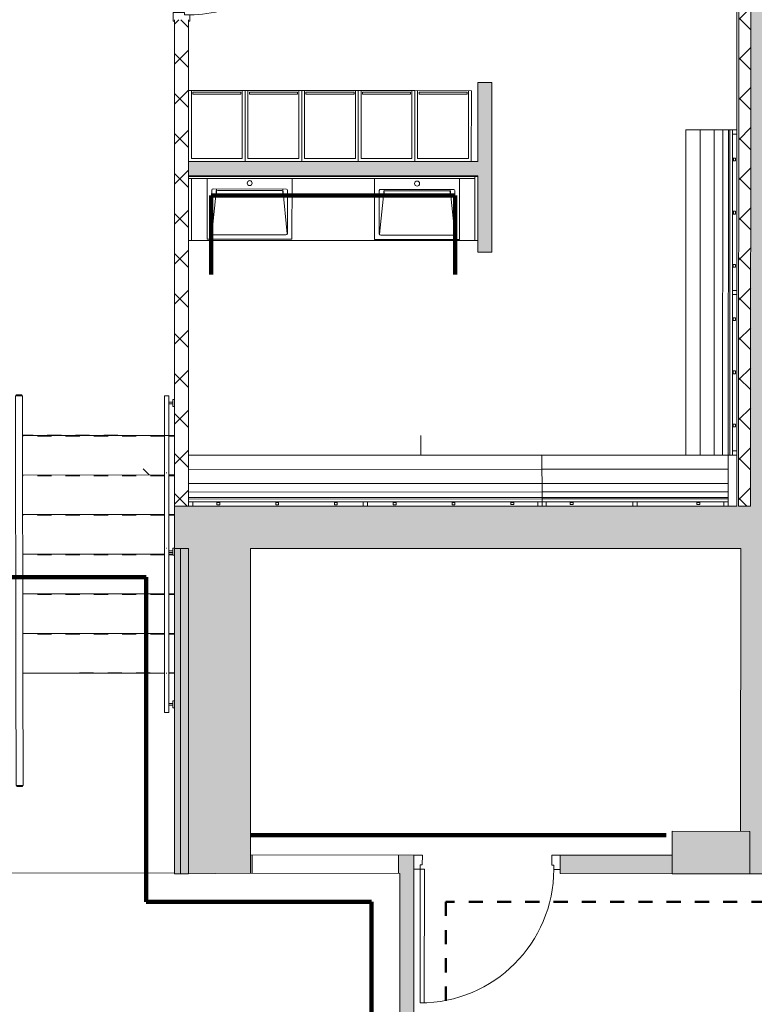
# Model space of a CAD drawing. Header units: metres. Extents: x 82 to 222, y -4 to 154.
# Tile 199 of 214: x 187.18 to 192.37, y 107.86 to 114.82. Entities that reach past the tile are written whole.
import ezdxf

# ---------------------------------------------------------------- set-up
doc = ezdxf.new("R2010")
doc.units = ezdxf.units.M
doc.linetypes.add('Centre', pattern=[0.0125, 0.0025, -0.001875, 0.00625, -0.001875])
doc.linetypes.add('Tiret', pattern=[0.0025, 0.00125, -0.00125])
for name, color, linetype, lineweight, true_color in [('A-AREA', 9, 'Tiret', 5, 0x808080), ('A-DETL', 7, 'Continuous', 5, 0x00a600), ('A-DOOR-FRAM', 7, 'Continuous', 5, 0x2a2a2a)]:
    doc.layers.add(name, color=color, linetype=linetype, lineweight=lineweight, true_color=true_color)
for name, color, linetype, lineweight in [('A-DOOR', 7, 'Continuous', 5), ('A-FLOR', 7, 'Continuous', 5), ('A-FLOR-HRAL', 7, 'Continuous', 5), ('A-GENM', 7, 'Continuous', 5), ('A-WALL', 7, 'Continuous', 5), ('I-FURN', 7, 'Continuous', 5), ('I-WALL', 7, 'Continuous', 5), ('S-BEAM', 7, 'Continuous', 5), ('S-COLS', 7, 'Continuous', 5), ('S-STRS', 7, 'Continuous', 5)]:
    doc.layers.add(name, color=color, linetype=linetype, lineweight=lineweight)
doc.layers.add('A-WALL-PATT', color=7, linetype='Continuous', true_color=0x2a2a2a)
pattern_1 = [(45, (-9.11556, 107.194), (-0.14142136, 0.14142136), []), (135, (-9.11556, 107.194), (-0.14142136, -0.14142136), [])]

# ---------------------------------------------------------------- blocks, each defined once
blk = doc.blocks.new('ART-Béton-Poteau rectangulaire - 30x55-3259778-DCE-Plan de reperage des murs- rez de rue-200 - Dépendante 1')
at = {"layer": 'S-COLS', "true_color": 0x2a2a2a}
blk.add_hatch(color=250, dxfattribs=at).paths.add_polyline_path([(-0.15, -0.275), (0.15, -0.275), (0.15, 0.275), (-0.15, 0.275)])
at = {"layer": 'S-COLS', "lineweight": 20}
for p, q in [((0.15, 0.275), (-0.15, 0.275)), ((-0.15, 0.275), (-0.15, -0.275)), ((0.15, -0.275), (0.15, 0.275)), ((-0.15, -0.275), (0.15, -0.275))]:
    blk.add_line(p, q, dxfattribs=at)
blk = doc.blocks.new('OMD_Porte 1V tunnel - 90x204-5423495-DCE-Plan de reperage des murs- rez de rue-200 - Dépendante 1')
at = {"layer": 'A-DOOR'}
for p, q in [((-0.5075, 0.065), (-0.5675, 0.065)), ((-0.5075, -0.005), (-0.5075, 0.065)), ((0.4675, 0.065), (0.4075, 0.065)), ((0.4075, 0.065), (0.4075, -0.005)), ((-0.5675, -0.035), (-0.5225, -0.035)), ((-0.5225, -0.035), (-0.5225, -0.005)), ((-0.5225, -0.005), (-0.5075, -0.005)), ((-0.4925, -0.035), (-0.5225, -0.035)), ((-0.5225, -0.035), (-0.5225, -0.98)), ((-0.5225, -0.035), (-0.4925, -0.035)), ((-0.4925, -0.98), (-0.4925, -0.035)), ((0.4075, -0.005), (0.4225, -0.005)), ((0.4225, -0.005), (0.4225, -0.035)), ((0.4225, -0.035), (0.4675, -0.035)), ((-0.4925, -0.98), (-0.5225, -0.98))]:
    blk.add_line(p, q, dxfattribs=at)
blk.add_arc((-0.5225, -0.035), 0.945, 270, 360, dxfattribs=at)
blk = doc.blocks.new('Grz_porte 1V recouvrement 30_ - 93x204-V100-DCE-Plan de reperage des murs- rez de rue-200 - Dépendante 1')
at = {"layer": 'A-DOOR'}
for p, q in [((-0.3554, -0.497), (0.45, -0.032)), ((0.465, -0.058), (-0.3404, -0.523)), ((0.465, -0.058), (0.45, -0.032)), ((-0.3404, -0.523), (-0.3554, -0.497))]:
    blk.add_line(p, q, dxfattribs=at)
blk.add_arc((0.465, -0.058), 0.93, 180, 210, dxfattribs=at)
at = {"layer": 'A-DOOR-FRAM', "color": 7}
for p, q in [((-0.45, 0.058), (-0.51, 0.058)), ((-0.51, 0.058), (-0.51, 0.05)), ((-0.45, -0.02), (-0.45, 0.058)), ((0.51, 0.058), (0.45, 0.058)), ((0.45, 0.058), (0.45, -0.02)), ((0.51, 0.05), (0.51, 0.058)), ((-0.51, -0.05), (-0.51, -0.058)), ((-0.51, -0.058), (-0.465, -0.058)), ((-0.465, -0.058), (-0.465, -0.02)), ((-0.465, -0.02), (-0.45, -0.02)), ((0.45, -0.02), (0.465, -0.02)), ((0.465, -0.02), (0.465, -0.058)), ((0.465, -0.058), (0.5064, -0.058))]:
    blk.add_line(p, q, dxfattribs=at)
blk = doc.blocks.new('Grz_casier40cm - Grz_casier40cm-3429320-DCE-Plan de reperage des murs- rez de rue-200 - Dépendante 1')
at = {"layer": 'I-FURN'}
for p, q in [((-0.2, 0), (0.2, 0)), ((-0.2, -0.5), (-0.2, 0)), ((0.2, 0), (0.2, -0.5)), ((-0.18, -0.02), (-0.18, -0.5)), ((0.18, -0.02), (-0.18, -0.02)), ((0.18, -0.5), (0.18, -0.02)), ((0.17, -0.475), (-0.17, -0.475)), ((-0.17, -0.475), (-0.17, -0.49)), ((0.17, -0.49), (0.17, -0.475)), ((0.2, -0.5), (-0.2, -0.5)), ((-0.18, -0.5), (0.18, -0.5)), ((-0.17, -0.49), (0.17, -0.49))]:
    blk.add_line(p, q, dxfattribs=at)
blk = doc.blocks.new('bancpateres - bancpateres-4152341-DCE-Plan de reperage des murs- rez de rue-200 - Dépendante 1')
at = {"layer": 'I-FURN'}
for p, q in [((0.9641, -0.15), (-1.5358, -0.15)), ((0.9641, -0.25), (0.9641, -0.15)), ((0.9641, -0.25), (-1.5359, -0.25)), ((-1.5359, -0.25), (0.9641, -0.25)), ((0.9641, -0.35), (0.9641, -0.25)), ((0.9641, -0.35), (-1.5359, -0.35)), ((-1.5359, -0.35), (0.9641, -0.35)), ((0.9641, -0.41), (-1.5359, -0.41)), ((0.9641, -0.45), (0.9641, -0.35)), ((0.9641, -0.46), (0.9641, -0.41)), ((-1.5359, -0.45), (0.9641, -0.45)), ((0.9641, -0.46), (-1.5359, -0.46)), ((-1.5359, -0.46), (-1.5359, -0.48)), ((-1.5059, -0.48), (-1.5359, -0.48)), ((-1.5359, -0.48), (-1.5359, -0.51)), ((-1.5059, -0.48), (-0.3009, -0.48)), ((-1.5059, -0.51), (-1.5059, -0.48)), ((-1.3359, -0.4816), (-1.3359, -0.4808)), ((-1.3359, -0.4808), (-1.3159, -0.4808)), ((-1.3359, -0.4854), (-1.3359, -0.4816)), ((-1.3359, -0.4816), (-1.3159, -0.4816)), ((-1.3359, -0.4854), (-1.3359, -0.4844)), ((-1.3359, -0.4844), (-1.3159, -0.4844)), ((-1.3359, -0.5), (-1.3359, -0.4854)), ((-1.3359, -0.4854), (-1.3159, -0.4854)), ((-1.3159, -0.4808), (-1.3159, -0.4816)), ((-1.3159, -0.4816), (-1.3159, -0.4854)), ((-1.3159, -0.4844), (-1.3159, -0.4854)), ((-1.3159, -0.4854), (-1.3159, -0.5)), ((-0.9199, -0.4816), (-0.9199, -0.4808)), ((-0.9199, -0.4808), (-0.8999, -0.4808)), ((-0.9199, -0.4854), (-0.9199, -0.4816)), ((-0.9199, -0.4816), (-0.8999, -0.4816)), ((-0.9199, -0.4854), (-0.9199, -0.4844)), ((-0.9199, -0.4844), (-0.8999, -0.4844)), ((-0.9199, -0.5), (-0.9199, -0.4854)), ((-0.9199, -0.4854), (-0.8999, -0.4854)), ((-0.8999, -0.4808), (-0.8999, -0.4816)), ((-0.8999, -0.4816), (-0.8999, -0.4854)), ((-0.8999, -0.4844), (-0.8999, -0.4854)), ((-0.8999, -0.4854), (-0.8999, -0.5)), ((-0.5039, -0.4816), (-0.5039, -0.4808)), ((-0.5039, -0.4808), (-0.4839, -0.4808)), ((-0.5039, -0.4854), (-0.5039, -0.4816)), ((-0.5039, -0.4816), (-0.4839, -0.4816)), ((-0.5039, -0.4854), (-0.5039, -0.4844)), ((-0.5039, -0.4844), (-0.4839, -0.4844)), ((-0.5039, -0.5), (-0.5039, -0.4854)), ((-0.5039, -0.4854), (-0.4839, -0.4854)), ((-0.4839, -0.4808), (-0.4839, -0.4816)), ((-0.4839, -0.4816), (-0.4839, -0.4854)), ((-0.4839, -0.4844), (-0.4839, -0.4854)), ((-0.4839, -0.4854), (-0.4839, -0.5)), ((-0.2709, -0.48), (-0.3009, -0.48)), ((-0.3009, -0.48), (-0.3009, -0.51)), ((-0.2709, -0.48), (0.9341, -0.48)), ((-0.2709, -0.51), (-0.2709, -0.48)), ((-0.0879, -0.4816), (-0.0879, -0.4808)), ((-0.0879, -0.4808), (-0.0679, -0.4808)), ((-0.0879, -0.4854), (-0.0879, -0.4816)), ((-0.0879, -0.4816), (-0.0679, -0.4816)), ((-0.0879, -0.4854), (-0.0879, -0.4844)), ((-0.0879, -0.4844), (-0.0679, -0.4844)), ((-0.0879, -0.5), (-0.0879, -0.4854)), ((-0.0879, -0.4854), (-0.0679, -0.4854)), ((-0.0679, -0.4808), (-0.0679, -0.4816)), ((-0.0679, -0.4816), (-0.0679, -0.4854)), ((-0.0679, -0.4844), (-0.0679, -0.4854)), ((-0.0679, -0.4854), (-0.0679, -0.5)), ((0.3281, -0.4816), (0.3281, -0.4808)), ((0.3281, -0.4808), (0.3481, -0.4808)), ((0.3281, -0.4854), (0.3281, -0.4816)), ((0.3281, -0.4816), (0.3481, -0.4816)), ((0.3281, -0.4854), (0.3281, -0.4844)), ((0.3281, -0.4844), (0.3481, -0.4844)), ((0.3281, -0.5), (0.3281, -0.4854)), ((0.3281, -0.4854), (0.3481, -0.4854)), ((0.3481, -0.4808), (0.3481, -0.4816)), ((0.3481, -0.4816), (0.3481, -0.4854)), ((0.3481, -0.4844), (0.3481, -0.4854)), ((0.3481, -0.4854), (0.3481, -0.5)), ((0.7441, -0.4816), (0.7441, -0.4808)), ((0.7441, -0.4808), (0.7641, -0.4808)), ((0.7441, -0.4854), (0.7441, -0.4816)), ((0.7441, -0.4816), (0.7641, -0.4816)), ((0.7441, -0.4854), (0.7441, -0.4844)), ((0.7441, -0.4844), (0.7641, -0.4844)), ((0.7441, -0.5), (0.7441, -0.4854)), ((0.7441, -0.4854), (0.7641, -0.4854)), ((0.7641, -0.4808), (0.7641, -0.4816)), ((0.7641, -0.4816), (0.7641, -0.4854)), ((0.7641, -0.4844), (0.7641, -0.4854)), ((0.7641, -0.4854), (0.7641, -0.5)), ((0.9641, -0.48), (0.9341, -0.48)), ((0.9341, -0.48), (0.9341, -0.51)), ((0.9641, -0.48), (0.9641, -0.46)), ((0.9641, -0.51), (0.9641, -0.48)), ((-1.5359, -0.51), (-1.5059, -0.51)), ((-1.3159, -0.5), (-1.3359, -0.5)), ((-0.8999, -0.5), (-0.9199, -0.5)), ((-0.4839, -0.5), (-0.5039, -0.5)), ((-0.3009, -0.51), (-0.2709, -0.51)), ((-0.0679, -0.5), (-0.0879, -0.5)), ((0.3481, -0.5), (0.3281, -0.5)), ((0.7641, -0.5), (0.7441, -0.5)), ((0.9341, -0.51), (0.9641, -0.51))]:
    blk.add_line(p, q, dxfattribs=at)
blk = doc.blocks.new('bancpateres - bancpateres-4234544-DCE-Plan de reperage des murs- rez de rue-200 - Dépendante 1')
at = {"layer": 'I-FURN'}
for p, q in [((-1.4059, 0.51), (-1.4359, 0.51)), ((-1.4359, 0.51), (-1.4359, 0.48)), ((-0.3009, 0.51), (-1.4059, 0.51)), ((-1.4059, 0.48), (-1.4059, 0.51)), ((-1.2359, 0.4854), (-1.2359, 0.5)), ((-1.2359, 0.5), (-1.2159, 0.5)), ((-1.2159, 0.5), (-1.2159, 0.4854)), ((-0.8599, 0.4854), (-0.8599, 0.5)), ((-0.8599, 0.5), (-0.8399, 0.5)), ((-0.8399, 0.5), (-0.8399, 0.4854)), ((-0.4839, 0.4854), (-0.4839, 0.5)), ((-0.4839, 0.5), (-0.4639, 0.5)), ((-0.4639, 0.5), (-0.4639, 0.4854)), ((-0.2709, 0.51), (-0.3009, 0.51)), ((-0.3009, 0.51), (-0.3009, 0.48)), ((-0.2709, 0.48), (-0.2709, 0.51)), ((0.8341, 0.51), (-0.2709, 0.51)), ((-0.1079, 0.4854), (-0.1079, 0.5)), ((-0.1079, 0.5), (-0.0879, 0.5)), ((-0.0879, 0.5), (-0.0879, 0.4854)), ((0.2681, 0.4854), (0.2681, 0.5)), ((0.2681, 0.5), (0.2881, 0.5)), ((0.2881, 0.5), (0.2881, 0.4854)), ((0.6441, 0.4854), (0.6441, 0.5)), ((0.6441, 0.5), (0.6641, 0.5)), ((0.6641, 0.5), (0.6641, 0.4854)), ((0.8641, 0.51), (0.8341, 0.51)), ((0.8341, 0.51), (0.8341, 0.48)), ((0.8641, 0.48), (0.8641, 0.51)), ((-1.4359, 0.48), (-1.4359, 0.46)), ((-1.4359, 0.48), (-1.4059, 0.48)), ((-1.4359, 0.46), (0.8641, 0.46)), ((-1.4359, 0.46), (-1.4359, 0.41)), ((0.8641, 0.45), (-1.4359, 0.45)), ((-1.4359, 0.45), (-1.4359, 0.35)), ((-0.3009, 0.48), (-1.4059, 0.48)), ((-1.2359, 0.4816), (-1.2359, 0.4854)), ((-1.2359, 0.4844), (-1.2359, 0.4854)), ((-1.2159, 0.4854), (-1.2359, 0.4854)), ((-1.2159, 0.4844), (-1.2359, 0.4844)), ((-1.2359, 0.4808), (-1.2359, 0.4816)), ((-1.2159, 0.4816), (-1.2359, 0.4816)), ((-1.2159, 0.4808), (-1.2359, 0.4808)), ((-1.2159, 0.4854), (-1.2159, 0.4844)), ((-1.2159, 0.4854), (-1.2159, 0.4816)), ((-1.2159, 0.4816), (-1.2159, 0.4808)), ((-0.8599, 0.4816), (-0.8599, 0.4854)), ((-0.8599, 0.4844), (-0.8599, 0.4854)), ((-0.8399, 0.4854), (-0.8599, 0.4854)), ((-0.8399, 0.4844), (-0.8599, 0.4844)), ((-0.8599, 0.4808), (-0.8599, 0.4816)), ((-0.8399, 0.4816), (-0.8599, 0.4816)), ((-0.8399, 0.4808), (-0.8599, 0.4808)), ((-0.8399, 0.4854), (-0.8399, 0.4844)), ((-0.8399, 0.4854), (-0.8399, 0.4816)), ((-0.8399, 0.4816), (-0.8399, 0.4808)), ((-0.4839, 0.4816), (-0.4839, 0.4854)), ((-0.4839, 0.4844), (-0.4839, 0.4854)), ((-0.4639, 0.4854), (-0.4839, 0.4854)), ((-0.4639, 0.4844), (-0.4839, 0.4844)), ((-0.4839, 0.4808), (-0.4839, 0.4816)), ((-0.4639, 0.4816), (-0.4839, 0.4816)), ((-0.4639, 0.4808), (-0.4839, 0.4808)), ((-0.4639, 0.4854), (-0.4639, 0.4844)), ((-0.4639, 0.4854), (-0.4639, 0.4816)), ((-0.4639, 0.4816), (-0.4639, 0.4808)), ((-0.3009, 0.48), (-0.2709, 0.48)), ((0.8341, 0.48), (-0.2709, 0.48)), ((-0.1079, 0.4816), (-0.1079, 0.4854)), ((-0.1079, 0.4844), (-0.1079, 0.4854)), ((-0.0879, 0.4854), (-0.1079, 0.4854)), ((-0.0879, 0.4844), (-0.1079, 0.4844)), ((-0.1079, 0.4808), (-0.1079, 0.4816)), ((-0.0879, 0.4816), (-0.1079, 0.4816)), ((-0.0879, 0.4808), (-0.1079, 0.4808)), ((-0.0879, 0.4854), (-0.0879, 0.4844)), ((-0.0879, 0.4854), (-0.0879, 0.4816)), ((-0.0879, 0.4816), (-0.0879, 0.4808)), ((0.2681, 0.4816), (0.2681, 0.4854)), ((0.2681, 0.4844), (0.2681, 0.4854)), ((0.2881, 0.4854), (0.2681, 0.4854)), ((0.2881, 0.4844), (0.2681, 0.4844)), ((0.2681, 0.4808), (0.2681, 0.4816)), ((0.2881, 0.4816), (0.2681, 0.4816)), ((0.2881, 0.4808), (0.2681, 0.4808)), ((0.2881, 0.4854), (0.2881, 0.4844)), ((0.2881, 0.4854), (0.2881, 0.4816)), ((0.2881, 0.4816), (0.2881, 0.4808)), ((0.6441, 0.4816), (0.6441, 0.4854)), ((0.6441, 0.4844), (0.6441, 0.4854)), ((0.6641, 0.4854), (0.6441, 0.4854)), ((0.6641, 0.4844), (0.6441, 0.4844)), ((0.6441, 0.4808), (0.6441, 0.4816)), ((0.6641, 0.4816), (0.6441, 0.4816)), ((0.6641, 0.4808), (0.6441, 0.4808)), ((0.6641, 0.4854), (0.6641, 0.4844)), ((0.6641, 0.4854), (0.6641, 0.4816)), ((0.6641, 0.4816), (0.6641, 0.4808)), ((0.8341, 0.48), (0.8641, 0.48)), ((0.8641, 0.46), (0.8641, 0.48)), ((0.8641, 0.41), (0.8641, 0.46)), ((0.8641, 0.35), (0.8641, 0.45)), ((-1.4359, 0.41), (0.8641, 0.41)), ((-1.4359, 0.35), (0.8641, 0.35)), ((0.8641, 0.35), (-1.4359, 0.35)), ((-1.4359, 0.35), (-1.4359, 0.25)), ((0.8641, 0.25), (0.8641, 0.35)), ((-1.4359, 0.25), (0.8641, 0.25)), ((0.8641, 0.25), (-1.4359, 0.25)), ((-1.4359, 0.25), (-1.4359, 0.15)), ((0.8641, 0.15), (0.8641, 0.25)), ((-1.4359, 0.15), (0.8641, 0.15))]:
    blk.add_line(p, q, dxfattribs=at)
blk = doc.blocks.new('bancpateres - bancpateres-4274539-DCE-Plan de reperage des murs- rez de rue-200 - Dépendante 1')
at = {"layer": 'I-FURN'}
for p, q in [((0.372, -0.15), (-0.9439, -0.15)), ((-0.9439, -0.15), (-0.9439, -0.25)), ((0.372, -0.25), (0.372, -0.15)), ((0.372, -0.25), (-0.9439, -0.25)), ((-0.9439, -0.25), (-0.9439, -0.35)), ((-0.9439, -0.25), (0.372, -0.25)), ((0.372, -0.35), (0.372, -0.25)), ((0.372, -0.35), (-0.9439, -0.35)), ((-0.9439, -0.35), (-0.9439, -0.45)), ((-0.9439, -0.35), (0.372, -0.35)), ((0.372, -0.41), (-0.9439, -0.41)), ((-0.9439, -0.41), (-0.9439, -0.46)), ((0.372, -0.45), (0.372, -0.35)), ((0.372, -0.46), (0.372, -0.41)), ((-0.9439, -0.45), (0.372, -0.45)), ((0.372, -0.46), (-0.9439, -0.46)), ((-0.9439, -0.46), (-0.9439, -0.48)), ((-0.9139, -0.48), (-0.9439, -0.48)), ((-0.9439, -0.48), (-0.9439, -0.51)), ((-0.9139, -0.48), (-0.3009, -0.48)), ((-0.9139, -0.51), (-0.9139, -0.48)), ((-0.7439, -0.4816), (-0.7439, -0.4808)), ((-0.7439, -0.4808), (-0.7239, -0.4808)), ((-0.7439, -0.4854), (-0.7439, -0.4816)), ((-0.7439, -0.4816), (-0.7239, -0.4816)), ((-0.7439, -0.4854), (-0.7439, -0.4844)), ((-0.7439, -0.4844), (-0.7239, -0.4844)), ((-0.7439, -0.5), (-0.7439, -0.4854)), ((-0.7439, -0.4854), (-0.7239, -0.4854)), ((-0.7239, -0.4808), (-0.7239, -0.4816)), ((-0.7239, -0.4816), (-0.7239, -0.4854)), ((-0.7239, -0.4844), (-0.7239, -0.4854)), ((-0.7239, -0.4854), (-0.7239, -0.5)), ((-0.2709, -0.48), (-0.3009, -0.48)), ((-0.3009, -0.48), (-0.3009, -0.51)), ((-0.2709, -0.48), (0.342, -0.48)), ((-0.2709, -0.51), (-0.2709, -0.48)), ((0.152, -0.4816), (0.152, -0.4808)), ((0.152, -0.4808), (0.172, -0.4808)), ((0.152, -0.4854), (0.152, -0.4816)), ((0.152, -0.4816), (0.172, -0.4816)), ((0.152, -0.4854), (0.152, -0.4844)), ((0.152, -0.4844), (0.172, -0.4844)), ((0.152, -0.5), (0.152, -0.4854)), ((0.152, -0.4854), (0.172, -0.4854)), ((0.172, -0.4808), (0.172, -0.4816)), ((0.172, -0.4816), (0.172, -0.4854)), ((0.172, -0.4844), (0.172, -0.4854)), ((0.172, -0.4854), (0.172, -0.5)), ((0.372, -0.48), (0.342, -0.48)), ((0.342, -0.48), (0.342, -0.51)), ((0.372, -0.48), (0.372, -0.46)), ((0.372, -0.51), (0.372, -0.48)), ((-0.9439, -0.51), (-0.9139, -0.51)), ((-0.7239, -0.5), (-0.7439, -0.5)), ((-0.3009, -0.51), (-0.2709, -0.51)), ((0.172, -0.5), (0.152, -0.5)), ((0.342, -0.51), (0.372, -0.51))]:
    blk.add_line(p, q, dxfattribs=at)
blk = doc.blocks.new('BM-00364_LT171G - LT171G-4234868-DCE-Plan de reperage des murs- rez de rue-200 - Dépendante 1')
at = {"layer": 'A-GENM'}
for p, q in [((-0.3001, 0.2255), (-0.3001, -0.2054)), ((0.3001, 0.2255), (-0.3001, 0.2255)), ((0.3001, -0.2054), (0.3001, 0.2255)), ((-0.2675, 0.1846), (-0.2675, -0.1204)), ((-0.234, -0.1284), (-0.2668, 0.1882)), ((0.2575, 0.1946), (-0.2575, 0.1946)), ((0.2668, 0.188), (0.234, -0.1284)), ((0.2675, -0.1204), (0.2675, 0.1846)), ((-0.2595, -0.1284), (0.2595, -0.1284)), ((-0.234, -0.0954), (-0.234, -0.1104)), ((0.2272, -0.0884), (-0.2272, -0.0884)), ((-0.2262, -0.1184), (0.2262, -0.1184)), ((0.234, -0.1104), (0.234, -0.0954))]:
    blk.add_line(p, q, dxfattribs=at)
for centre, radius, start, end in [((-0.2575, 0.1846), 0.01, 90, 180), ((0.2575, 0.1846), 0.01, 0, 90), ((-0.2595, -0.1204), 0.008, 180, 270), ((0.2595, -0.1204), 0.008, 270, 0), ((0, -0.1704), 0.0175, 0, 180), ((0, -0.1704), 0.0175, 180, 360)]:
    blk.add_arc(centre, radius, start, end, dxfattribs=at)
for centre, major_axis, ratio, start_param, end_param in [((-0.227, -0.0954), (0.00703, 0), 0.99054, 1.602977, 3.146762), ((-0.226, -0.1105), (0.00804, 0), 0.990517, 3.136424, 4.680216), ((0.226, -0.1105), (0.00804, 0), 0.990517, 4.744562, 6.288354), ((0.227, -0.0954), (0.00703, 0), 0.99054, 6.278016, 7.821801)]:
    blk.add_ellipse(centre, major_axis=major_axis, ratio=ratio, start_param=start_param, end_param=end_param, dxfattribs=at)
blk = doc.blocks.new('BM-00364_LT171G - LT171G-V122-DCE-Plan de reperage des murs- rez de rue-200 - Dépendante 1')
at = {"layer": 'A-GENM'}
for p, q in [((-0.3001, 0.2255), (-0.3001, -0.2029)), ((0.3001, 0.2255), (-0.3001, 0.2255)), ((0.3001, -0.2016), (0.3001, 0.2255)), ((-0.2675, 0.1846), (-0.2675, -0.1204)), ((-0.234, -0.1284), (-0.2668, 0.1882)), ((0.2575, 0.1946), (-0.2575, 0.1946)), ((0.2668, 0.188), (0.234, -0.1284)), ((0.2675, -0.1204), (0.2675, 0.1846)), ((-0.2595, -0.1284), (0.2595, -0.1284)), ((-0.234, -0.0954), (-0.234, -0.1104)), ((0.2272, -0.0884), (-0.2272, -0.0884)), ((-0.2262, -0.1184), (0.2262, -0.1184)), ((0.234, -0.1104), (0.234, -0.0954))]:
    blk.add_line(p, q, dxfattribs=at)
for centre, radius, start, end in [((-0.2575, 0.1846), 0.01, 90, 180), ((0.2575, 0.1846), 0.01, 0, 90), ((-0.2595, -0.1204), 0.008, 180, 270), ((0.2595, -0.1204), 0.008, 270, 0), ((0, -0.1704), 0.0175, 0, 180), ((0, -0.1704), 0.0175, 180, 360)]:
    blk.add_arc(centre, radius, start, end, dxfattribs=at)
for centre, major_axis, ratio, start_param, end_param in [((-0.227, -0.0954), (0.00703, 0), 0.99054, 1.602977, 3.146762), ((-0.226, -0.1105), (0.00804, 0), 0.990517, 3.136424, 4.680216), ((0.226, -0.1105), (0.00804, 0), 0.990517, 4.744562, 6.288354), ((0.227, -0.0954), (0.00703, 0), 0.99054, 6.278016, 7.821801)]:
    blk.add_ellipse(centre, major_axis=major_axis, ratio=ratio, start_param=start_param, end_param=end_param, dxfattribs=at)
blk = doc.blocks.new('Garde-corps - 12mm x 40mm-3119601-DCE-Plan de reperage des murs- rez de rue-200 - Dépendante 1')
at = {"layer": 'A-FLOR-HRAL'}
for p, q in [((0.02, 0.006), (-0.02, 0.006)), ((-0.02, 0.006), (-0.02, 0)), ((0.02, 0), (0.02, 0.006))]:
    blk.add_line(p, q, dxfattribs=at)
blk = doc.blocks.new('Garde-corps - 12mm x 40mm-V140-DCE-Plan de reperage des murs- rez de rue-200 - Dépendante 1')
at = {"layer": 'A-FLOR-HRAL'}
for p, q in [((-0.02, 0), (-0.02, -0.006)), ((-0.02, -0.006), (0.02, -0.006)), ((0.02, -0.006), (0.02, 0))]:
    blk.add_line(p, q, dxfattribs=at)
blk = doc.blocks.new('Garde-corps - Garde-corps-5437313-DCE-Plan de reperage des murs- rez de rue-200 - Dépendante 1')
at = {"layer": 'A-FLOR-HRAL'}
for p, q in [((172.1585, -9.44), (170.8058, -10.8587)), ((172.1585, -9.44), (172.1947, -9.4745)), ((172.1947, -9.4745), (170.8419, -10.8932)), ((170.8058, -10.8587), (170.257, -11.4342)), ((170.8419, -10.8932), (170.2931, -11.4687)), ((170.2931, -11.4687), (170.257, -11.4342))]:
    blk.add_line(p, q, dxfattribs=at)
at = {"rotation": 316.3625629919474}
for name, p in [('Garde-corps - 12mm x 40mm-3119601-DCE-Plan de reperage des murs- rez de rue-200 - Dépendante 1', (172.1766, -9.4572)), ('Garde-corps - 12mm x 40mm-V140-DCE-Plan de reperage des murs- rez de rue-200 - Dépendante 1', (170.2751, -11.4515))]:
    blk.add_blockref(name, p, dxfattribs=at)
blk = doc.blocks.new('Type de main courante - Main courante_Interne_-5437353-DCE-Plan de reperage des murs- rez de rue-200 - Dépendante 1')
at = {"layer": 'A-FLOR-HRAL'}
for p, q in [((172.9207, -10.1689), (172.523, -10.5849)), ((172.5447, -10.6056), (172.9424, -10.1896)), ((172.9287, -10.1765), (172.9316, -10.1792)), ((172.1766, -10.9473), (171.5636, -11.5884)), ((171.5853, -11.6091), (172.1983, -10.968)), ((172.1861, -10.9564), (172.1887, -10.9589)), ((171.5636, -11.5884), (171.3728, -11.788)), ((171.3945, -11.8087), (171.5853, -11.6091)), ((171.3809, -11.7957), (171.3837, -11.7984))]:
    blk.add_line(p, q, dxfattribs=at)
at = {"layer": 'A-FLOR-HRAL', "flags": 128}
blk.add_lwpolyline([(172.5515, -10.5708), (172.5542, -10.5719), (172.5562, -10.5738)], dxfattribs=at)
at = {"layer": 'A-FLOR-HRAL'}
blk.add_open_spline([(171.5743, -11.5934), (171.5752, -11.5942), (171.5762, -11.5951), (171.5772, -11.596)], degree=3, dxfattribs=at)
blk = doc.blocks.new('Type de main courante - Main courante_Interne_-V141-DCE-Plan de reperage des murs- rez de rue-200 - Dépendante 1')
at = {"layer": 'A-FLOR-HRAL'}
for p, q in [((172.9207, -10.1689), (171.5663, -11.5856)), ((172.9424, -10.1896), (171.588, -11.6064)), ((172.942, -10.1892), (172.9211, -10.1692)), ((171.5663, -11.5856), (171.3728, -11.788)), ((171.588, -11.6064), (171.3945, -11.8087)), ((171.3945, -11.8087), (171.3728, -11.788))]:
    blk.add_line(p, q, dxfattribs=at)
blk = doc.blocks.new('Support - Métal - Circulaire - Support - Métal - Circulaire-V142-DCE-Plan de reperage des murs- rez de rue-200 - Dépendante 1')
at = {"layer": 'A-FLOR-HRAL'}
for p, q in [((-0.025, 0.043), (-0.025, 0.055)), ((0.025, 0.043), (-0.025, 0.043)), ((-0.006, 0.043), (-0.006, 0.015)), ((0.006, 0.043), (0.006, 0.015)), ((0.025, 0.055), (0.025, 0.043))]:
    blk.add_line(p, q, dxfattribs=at)
blk = doc.blocks.new('FONDATIONS - FONDATIONS-5437894-DCE-Plan de reperage des murs- rez de rue-200 - Dépendante 1')
at = {"layer": 'S-BEAM'}
for p, q in [((172.4533, -10.4372), (172.4548, -10.4982)), ((174.0375, -11.6249), (173.9412, -11.7258))]:
    blk.add_line(p, q, dxfattribs=at)
blk = doc.blocks.new('Support - Métal - Circulaire - Support - Métal - Circulaire-V143-DCE-Plan de reperage des murs- rez de rue-200 - Dépendante 1')
at = {"layer": 'A-FLOR-HRAL'}
for p, q in [((-0.025, 0.043), (-0.025, 0.0549)), ((0.025, 0.043), (-0.025, 0.043)), ((-0.006, 0.043), (-0.006, 0.015)), ((0.006, 0.043), (0.006, 0.015)), ((0.025, 0.0548), (0.025, 0.043))]:
    blk.add_line(p, q, dxfattribs=at)
blk = doc.blocks.new('Support - Métal - Circulaire - Support - Métal - Circulaire-V144-DCE-Plan de reperage des murs- rez de rue-200 - Dépendante 1')
at = {"layer": 'A-FLOR-HRAL'}
for p, q in [((-0.025, 0.043), (-0.025, 0.0546)), ((0.025, 0.043), (-0.025, 0.043)), ((-0.006, 0.043), (-0.006, 0.015)), ((0.006, 0.043), (0.006, 0.015)), ((0.025, 0.0546), (0.025, 0.043))]:
    blk.add_line(p, q, dxfattribs=at)

msp = doc.modelspace()

# ---------------------------------------------------------------- hatches: boundary and pattern name
at = {"layer": 'A-WALL-PATT'}
h = msp.add_hatch(color=256, dxfattribs=at)
h.paths.add_polyline_path([(192.3465, 111.0865), (192.6465, 111.0866), (192.6465, 111.0893), (192.3465, 111.0892), (192.3465, 111.0866)])
h.paths.add_polyline_path([(192.3523, 134.3909), (192.6523, 134.391), (192.6524, 134.9436), (192.3525, 134.9436), (192.3523, 134.391)])
h = msp.add_hatch(color=256, dxfattribs=at)
h.paths.add_polyline_path([(192.3465, 111.0892), (192.6465, 111.0893), (192.6508, 132.2266), (192.3518, 132.2267), (192.3465, 111.0893)])
h.paths.add_polyline_path([(192.6522, 133.8136), (192.6523, 134.391), (192.3523, 134.3909), (192.3522, 133.8136)])
at = {"layer": 'A-WALL-PATT', "lineweight": 5}
h = msp.add_hatch(dxfattribs=at)
h.set_pattern_fill('FP_1', style=0, pattern_type=2)
h.set_pattern_definition(pattern_1)
h.paths.add_polyline_path([(188.2707, 111.3855), (188.3707, 111.3856), (188.3707, 114.8242), (188.2707, 114.8242), (188.2707, 111.4683)])
h.paths.add_polyline_path([(188.3707, 115.8242), (188.3707, 117.749), (188.2838, 117.749), (188.2838, 117.649), (188.2707, 117.649), (188.2707, 115.8242)])
at = {"layer": 'A-WALL-PATT', "lineweight": 5, "true_color": 0x7e7e7e}
h = msp.add_hatch(dxfattribs=at)
h.set_pattern_fill('FP_1', color=8, style=0, pattern_type=2)
h.set_pattern_definition(pattern_1)
h.paths.add_polyline_path([(192.2616, 111.3865), (192.3466, 111.3865), (192.3477, 115.8306), (192.2627, 115.8306), (192.2616, 111.603)])
at = {"layer": 'A-WALL-PATT', "true_color": 0xc0c0c0}
for points in [[(190.4164, 113.1807), (190.5164, 113.1807), (190.5164, 114.3807), (190.4164, 114.3807), (190.4164, 113.7157)], [(188.3707, 113.7207), (190.4164, 113.7207), (190.4164, 113.8207), (188.3707, 113.8207)], [(188.3707, 108.7873), (188.3707, 111.0856), (188.2707, 111.0855), (188.2707, 108.7873), (188.3127, 108.7873)]]:
    msp.add_hatch(color=9, dxfattribs=at).paths.add_polyline_path(points)
at = {"layer": 'A-WALL-PATT'}
h = msp.add_hatch(color=256, dxfattribs=at)
h.paths.add_polyline_path([(171.0716, 111.0877), (175.1507, 111.088), (175.1506, 111.3825), (171.0715, 111.3815), (171.0716, 111.088)])
h.paths.add_polyline_path([(178.8787, 111.0883), (184.5057, 111.0887), (184.5057, 111.3847), (178.8787, 111.3833), (178.8787, 111.0887)])
h.paths.add_polyline_path([(188.2708, 111.089), (192.3465, 111.0893), (192.3465, 111.3865), (188.2707, 111.3855), (188.2708, 111.0892)])
h = msp.add_hatch(color=256, dxfattribs=at)
h.paths.add_polyline_path([(171.0716, 111.0815), (175.1507, 111.0825), (175.1507, 111.088), (171.0716, 111.0877), (171.0716, 111.0815)])
h.paths.add_polyline_path([(178.8787, 111.0833), (184.5057, 111.0847), (184.5057, 111.0887), (178.8787, 111.0883), (178.8787, 111.0833)])
h.paths.add_polyline_path([(188.2708, 111.0855), (192.3465, 111.0865), (192.3465, 111.0892), (188.2708, 111.089), (188.2708, 111.0856)])
for points in [[(188.3132, 108.9171), (188.8082, 108.9207), (188.8077, 111.0857), (188.3127, 111.0856), (188.3132, 108.9207)], [(192.6241, 108.7863), (192.6267, 111.0866), (192.2767, 111.0865), (192.2745, 109.0867), (192.3411, 109.0867), (192.3411, 108.7867), (192.3465, 108.7866)]]:
    msp.add_hatch(color=256, dxfattribs=at).paths.add_polyline_path(points)
at = {"layer": 'A-WALL-PATT', "lineweight": 5}
msp.add_hatch(color=256, dxfattribs=at).paths.add_polyline_path([(188.3132, 108.7871), (188.8083, 108.7907), (188.8079, 108.9207), (188.3132, 108.9171), (188.3132, 108.7907)])
h = msp.add_hatch(color=256, dxfattribs=at)
h.paths.add_polyline_path([(191.7907, 108.7873), (191.7907, 108.9173), (190.9992, 108.9172), (190.999, 108.7882), (191.184, 108.788)])
h.paths.add_polyline_path([(189.964, 108.7894), (189.9642, 108.9194), (189.8558, 108.9195), (189.8558, 108.7895), (189.8641, 108.7895)])
h.paths.add_polyline_path([(188.8206, 108.7907), (188.8208, 108.9207), (188.8079, 108.9207), (188.8088, 108.7907)])
h = msp.add_hatch(color=256, dxfattribs=at)
h.paths.add_polyline_path([(189.8647, 106.0172), (189.9647, 106.0172), (189.9647, 106.1272), (189.8647, 106.1271), (189.8647, 106.1171)])
h.paths.add_polyline_path([(189.8644, 107.6271), (189.9644, 107.6272), (189.9641, 108.7894), (189.8641, 108.7895)])

# ---------------------------------------------------------------- linework, layer by layer
at = {"layer": 'A-AREA'}
for p, q in [((188.2707, 111.8858), (187.1965, 111.8868)), ((187.199, 110.2056), (188.2011, 110.2071)), ((188.2311, 110.2071), (188.2707, 110.2072))]:
    msp.add_line(p, q, dxfattribs=at)
at = {"layer": 'A-DETL', "color": 1, "lineweight": 100, "true_color": 0xff0000}
for p, q in [((188.5307, 113.5807), (190.2564, 113.5807)), ((188.5307, 113.5807), (188.5307, 113.0234)), ((190.2564, 113.5807), (190.2564, 113.0234))]:
    msp.add_line(p, q, dxfattribs=at)
at = {"layer": 'A-DETL', "color": 150, "lineweight": 100, "true_color": 0x0080ff}
for p, q in [((184.6413, 110.8834), (188.0707, 110.8834)), ((188.0707, 108.5875), (188.0707, 110.8834)), ((189.6641, 108.5875), (188.0707, 108.5875)), ((189.6647, 106.3171), (189.6641, 108.5875))]:
    msp.add_line(p, q, dxfattribs=at)
at = {"layer": 'A-DETL', "color": 231, "lineweight": 100, "true_color": 0xff80c0}
msp.add_line((188.8082, 109.0607), (191.7482, 109.0607), dxfattribs=at)
at = {"layer": 'A-DETL', "color": 1, "linetype": 'Centre', "lineweight": 50, "true_color": 0xff0000}
for p, q in [((192.8524, 108.5893), (190.1912, 108.5893)), ((190.1912, 108.5893), (190.1912, 105.8171))]:
    msp.add_line(p, q, dxfattribs=at)
at = {"layer": 'A-FLOR'}
for p, q in [((188.3907, 113.2634), (190.3964, 113.2634)), ((188.2705, 111.0382), (188.2707, 110.2455)), ((188.2011, 110.2058), (187.199, 110.2056)), ((188.2707, 110.2058), (188.2311, 110.2058)), ((184.505, 108.7956), (188.2708, 108.7913))]:
    msp.add_line(p, q, dxfattribs=at)
at = {"layer": 'A-WALL', "lineweight": 9}
for p, q in [((192.2627, 115.8306), (192.2616, 111.3865)), ((188.3707, 113.7157), (188.3707, 113.8207)), ((188.8084, 108.9207), (188.8079, 108.9207))]:
    msp.add_line(p, q, dxfattribs=at)
at = {"layer": 'A-WALL', "lineweight": 20}
for p, q in [((192.3477, 115.8306), (192.3466, 111.3865)), ((188.2707, 111.3855), (188.2708, 111.0855)), ((189.6057, 111.3859), (188.4007, 111.3856)), ((190.8407, 111.3862), (189.6357, 111.3859)), ((191.5137, 111.3863), (190.9007, 111.3862)), ((192.1567, 111.3865), (191.5437, 111.3863)), ((192.2486, 111.3865), (192.1867, 111.3865)), ((192.3466, 111.3865), (192.2616, 111.3865)), ((188.3127, 111.0856), (188.3132, 108.7871)), ((188.8077, 111.0857), (192.2767, 111.0865)), ((188.8082, 108.9207), (188.8077, 111.0857)), ((192.2767, 111.0865), (192.2745, 109.0867)), ((188.8079, 108.9207), (188.8088, 108.7907)), ((188.8083, 108.7907), (188.8084, 108.9207)), ((189.9642, 108.9194), (188.8084, 108.9207)), ((189.964, 108.7894), (189.9642, 108.9194)), ((190.9992, 108.9182), (190.999, 108.7882)), ((191.7909, 108.9173), (190.9992, 108.9182)), ((188.3132, 108.7871), (188.8083, 108.7907)), ((188.8088, 108.7907), (189.8641, 108.7895)), ((189.8641, 108.7895), (189.8644, 107.6271)), ((189.9644, 107.6272), (189.9641, 108.7894)), ((190.999, 108.7882), (191.7907, 108.7873)), ((192.3407, 108.7867), (192.6241, 108.7863))]:
    msp.add_line(p, q, dxfattribs=at)
at = {"layer": 'A-WALL'}
for p, q in [((188.8084, 108.9207), (188.8079, 108.9207)), ((188.8206, 108.7907), (188.8208, 108.9207)), ((189.8558, 108.9195), (189.8556, 108.7895))]:
    msp.add_line(p, q, dxfattribs=at)
at = {"layer": 'I-WALL', "lineweight": 20}
for p, q in [((192.2486, 111.3865), (192.2497, 115.8306)), ((188.2707, 114.8242), (188.2707, 111.3855)), ((188.3707, 113.8207), (188.3707, 114.8242)), ((190.4164, 113.8207), (190.4164, 114.3807)), ((190.4164, 114.3807), (190.5164, 114.3807)), ((190.5164, 114.3807), (190.5164, 113.1807)), ((188.3707, 113.8207), (190.4164, 113.8207)), ((190.4164, 113.7207), (188.3707, 113.7207)), ((188.3707, 111.4356), (188.3707, 113.7157)), ((190.4164, 113.7157), (188.3707, 113.7157)), ((188.3707, 113.7007), (188.3907, 113.7007)), ((188.3907, 113.7007), (188.3907, 113.2634)), ((190.3964, 113.2634), (190.3964, 113.7207)), ((190.4164, 113.7207), (190.4164, 113.1807)), ((188.3707, 113.2634), (188.3907, 113.2634)), ((190.4164, 113.2634), (190.3964, 113.2634)), ((190.4164, 113.1807), (190.5164, 113.1807)), ((188.2707, 111.3855), (188.3707, 111.3856)), ((188.2707, 111.0855), (188.3707, 111.0856)), ((188.2707, 108.7873), (188.2707, 111.0855)), ((188.3707, 111.0856), (188.3707, 108.7873)), ((188.2707, 108.7873), (188.3707, 108.7873))]:
    msp.add_line(p, q, dxfattribs=at)
at = {"layer": 'I-WALL'}
for p, q in [((190.3964, 113.7007), (188.3907, 113.7007)), ((188.2707, 111.0877), (188.2707, 111.3855))]:
    msp.add_line(p, q, dxfattribs=at)
at = {"layer": 'S-STRS'}
for p, q in [((188.2008, 111.8858), (187.1965, 111.8856)), ((188.2707, 111.8858), (188.2308, 111.8858)), ((188.2008, 111.6058), (187.1969, 111.6056)), ((188.2707, 111.6058), (188.2308, 111.6058)), ((188.2009, 111.3258), (187.1973, 111.3256)), ((188.2707, 111.3258), (188.2309, 111.3258)), ((188.2009, 111.0458), (187.1977, 111.0456)), ((188.2589, 111.0458), (188.2309, 111.0458)), ((188.201, 110.7658), (187.1982, 110.7656)), ((188.2706, 110.7658), (188.231, 110.7658)), ((188.201, 110.4858), (187.1986, 110.4856)), ((188.2706, 110.4858), (188.231, 110.4858)), ((188.2011, 110.2058), (187.199, 110.2056)), ((188.2707, 110.2058), (188.2311, 110.2058))]:
    msp.add_line(p, q, dxfattribs=at)
at = {"layer": 'S-STRS', "linetype": 'Tiret'}
for p, q in [((188.2008, 111.8808), (187.1965, 111.8806)), ((188.2707, 111.8808), (188.2308, 111.8808)), ((188.2008, 111.6008), (187.1969, 111.6006)), ((188.2707, 111.6008), (188.2308, 111.6008)), ((188.2009, 111.3208), (187.1973, 111.3206)), ((188.2707, 111.3208), (188.2309, 111.3208)), ((188.2009, 111.0408), (187.1978, 111.0406)), ((188.2589, 111.0408), (188.2309, 111.0408)), ((188.201, 110.7608), (187.1982, 110.7606)), ((188.2706, 110.7608), (188.231, 110.7608)), ((188.201, 110.4808), (187.1986, 110.4806)), ((188.2706, 110.4808), (188.231, 110.4808))]:
    msp.add_line(p, q, dxfattribs=at)

# ---------------------------------------------------------------- block references
at = {"layer": 'A-DOOR', "rotation": 359.9348865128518}
msp.add_blockref('OMD_Porte 1V tunnel - 90x204-5423495-DCE-Plan de reperage des murs- rez de rue-200 - Dépendante 1', (190.5316, 108.8537), dxfattribs=at)
at = {"layer": 'A-DOOR-FRAM', "color": 7, "rotation": 89.99999999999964}
msp.add_blockref('Grz_porte 1V recouvrement 30_ - 93x204-V100-DCE-Plan de reperage des murs- rez de rue-200 - Dépendante 1', (188.3207, 115.3242), dxfattribs=at)
at = {"layer": 'A-FLOR-HRAL'}
for name, p, rotation in [('Garde-corps - Garde-corps-5437313-DCE-Plan de reperage des murs- rez de rue-200 - Dépendante 1', (56.2014, 0), 43.72156535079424), ('Type de main courante - Main courante_Interne_-5437353-DCE-Plan de reperage des murs- rez de rue-200 - Dépendante 1', (56.2014, 0), 43.72156535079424), ('Type de main courante - Main courante_Interne_-V141-DCE-Plan de reperage des murs- rez de rue-200 - Dépendante 1', (56.2014, 0), 43.72156535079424), ('Support - Métal - Circulaire - Support - Métal - Circulaire-V142-DCE-Plan de reperage des murs- rez de rue-200 - Dépendante 1', (188.2157, 112.1142), 270.0106602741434), ('Support - Métal - Circulaire - Support - Métal - Circulaire-V143-DCE-Plan de reperage des murs- rez de rue-200 - Dépendante 1', (188.2159, 111.0632), 270.0106602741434), ('Support - Métal - Circulaire - Support - Métal - Circulaire-V144-DCE-Plan de reperage des murs- rez de rue-200 - Dépendante 1', (188.2161, 109.9847), 270.0106602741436)]:
    msp.add_blockref(name, p, dxfattribs=dict(at, rotation=rotation))
at = {"layer": 'A-GENM'}
for name, p, rotation in [('BM-00364_LT171G - LT171G-V122-DCE-Plan de reperage des murs- rez de rue-200 - Dépendante 1', (188.8026, 113.4985), 179.8697730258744), ('BM-00364_LT171G - LT171G-4234868-DCE-Plan de reperage des murs- rez de rue-200 - Dépendante 1', (189.987, 113.4953), 180)]:
    msp.add_blockref(name, p, dxfattribs=dict(at, rotation=rotation))
at = {"layer": 'I-FURN'}
for name, p, rotation in [('Grz_casier40cm - Grz_casier40cm-3429320-DCE-Plan de reperage des murs- rez de rue-200 - Dépendante 1', (188.5707, 113.8227), 179.986471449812), ('Grz_casier40cm - Grz_casier40cm-3429320-DCE-Plan de reperage des murs- rez de rue-200 - Dépendante 1', (188.9707, 113.8226), 179.986471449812), ('Grz_casier40cm - Grz_casier40cm-3429320-DCE-Plan de reperage des murs- rez de rue-200 - Dépendante 1', (189.3707, 113.8227), 179.986471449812), ('Grz_casier40cm - Grz_casier40cm-3429320-DCE-Plan de reperage des murs- rez de rue-200 - Dépendante 1', (189.7707, 113.8226), 179.986471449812), ('Grz_casier40cm - Grz_casier40cm-3429320-DCE-Plan de reperage des murs- rez de rue-200 - Dépendante 1', (190.1707, 113.8225), 179.986471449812), ('bancpateres - bancpateres-4234544-DCE-Plan de reperage des murs- rez de rue-200 - Dépendante 1', (191.7386, 112.61), 269.9856601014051), ('bancpateres - bancpateres-4152341-DCE-Plan de reperage des murs- rez de rue-200 - Dépendante 1', (189.9065, 111.8959), 0.0135285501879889), ('bancpateres - bancpateres-4274539-DCE-Plan de reperage des murs- rez de rue-200 - Dépendante 1', (191.8145, 111.8964), 0.0135285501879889)]:
    msp.add_blockref(name, p, dxfattribs=dict(at, rotation=rotation))
at = {"layer": 'S-BEAM', "rotation": 43.72156535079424}
msp.add_blockref('FONDATIONS - FONDATIONS-5437894-DCE-Plan de reperage des murs- rez de rue-200 - Dépendante 1', (56.2014, 0), dxfattribs=at)
at = {"layer": 'S-COLS', "rotation": 89.93488651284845}
msp.add_blockref('ART-Béton-Poteau rectangulaire - 30x55-3259778-DCE-Plan de reperage des murs- rez de rue-200 - Dépendante 1', (192.0659, 108.937), dxfattribs=at)

doc.saveas('drawing.dxf')
